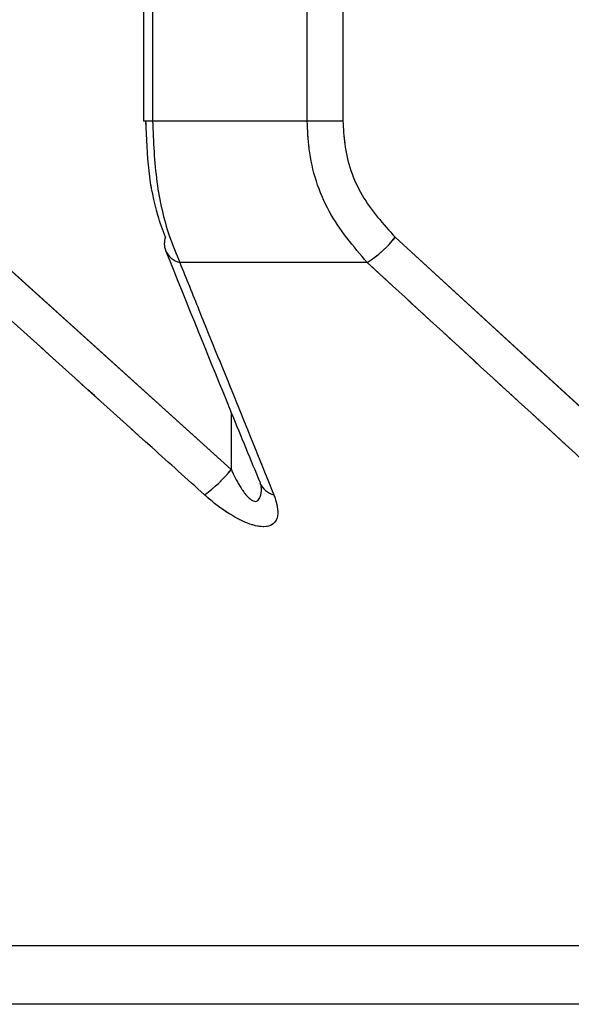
# Model space of a CAD drawing. Header units: inches. Extents: x 0.1 to 16.9, y 0.1 to 10.9.
# Tile 92 of 235: x 6.537506 to 6.538012, y 2.442658 to 2.443562. Entities that reach past the tile are written whole.
import ezdxf

# ---------------------------------------------------------------- set-up
doc = ezdxf.new("R2010")
doc.units = ezdxf.units.IN
doc.header["$MEASUREMENT"] = 0
doc.linetypes.add('PHANTOM', pattern=[0.49999999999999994, 0.25, -0.05, 0.05, -0.05, 0.05, -0.05])

msp = doc.modelspace()

# ---------------------------------------------------------------- linework, layer by layer
at = {"color": 7, "linetype": 'Continuous', "lineweight": 25}
for p, q in [((6.53761970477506, 2.447858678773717), (6.53761970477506, 2.443469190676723)), ((6.537627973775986, 2.447858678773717), (6.537627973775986, 2.443469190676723)), ((6.537770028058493, 2.443469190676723), (6.537770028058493, 2.447858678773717)), ((6.5378028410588, 2.447858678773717), (6.5378028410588, 2.443469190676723)), ((6.537627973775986, 2.443469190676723), (6.53761970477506, 2.443469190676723)), ((6.537770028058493, 2.443469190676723), (6.537627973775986, 2.443469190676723)), ((6.5378028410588, 2.443469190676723), (6.537770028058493, 2.443469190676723)), ((6.537464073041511, 2.443362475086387), (6.537700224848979, 2.443149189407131)), ((6.537850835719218, 2.443362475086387), (6.538083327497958, 2.443149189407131)), ((6.53782510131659, 2.443339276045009), (6.537653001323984, 2.443339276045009)), ((6.537700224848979, 2.443201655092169), (6.537700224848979, 2.443149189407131)), ((6.553004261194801, 2.44271199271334), (6.535993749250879, 2.44271199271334)), ((6.552874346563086, 2.442658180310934), (6.536123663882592, 2.442658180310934))]:
    msp.add_line(p, q, dxfattribs=at)
at = {"color": 7, "linetype": 'PHANTOM', "lineweight": 18}
for p, q in [((6.537619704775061, 2.447858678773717), (6.537619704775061, 2.443469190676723)), ((6.537619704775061, 2.447858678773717), (6.537619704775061, 2.443469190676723)), ((6.537619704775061, 2.447858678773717), (6.537619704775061, 2.443469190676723)), ((6.537627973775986, 2.447858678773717), (6.537627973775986, 2.443469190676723)), ((6.537627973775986, 2.447858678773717), (6.537627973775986, 2.443469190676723)), ((6.537627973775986, 2.447858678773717), (6.537627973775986, 2.443469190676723)), ((6.537770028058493, 2.443469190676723), (6.537770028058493, 2.447858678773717)), ((6.537770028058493, 2.443469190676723), (6.537770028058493, 2.447858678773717)), ((6.537770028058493, 2.443469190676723), (6.537770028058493, 2.447858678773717)), ((6.5378028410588, 2.447858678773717), (6.5378028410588, 2.443469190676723)), ((6.5378028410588, 2.447858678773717), (6.5378028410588, 2.443469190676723)), ((6.5378028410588, 2.447858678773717), (6.5378028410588, 2.443469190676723)), ((6.537627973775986, 2.443469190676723), (6.537619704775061, 2.443469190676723)), ((6.537627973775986, 2.443469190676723), (6.537619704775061, 2.443469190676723)), ((6.537627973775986, 2.443469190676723), (6.537619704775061, 2.443469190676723)), ((6.537770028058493, 2.443469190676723), (6.537627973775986, 2.443469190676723)), ((6.537770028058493, 2.443469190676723), (6.537627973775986, 2.443469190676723)), ((6.537770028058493, 2.443469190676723), (6.537627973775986, 2.443469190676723)), ((6.5378028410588, 2.443469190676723), (6.537770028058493, 2.443469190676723)), ((6.5378028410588, 2.443469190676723), (6.537770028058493, 2.443469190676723)), ((6.5378028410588, 2.443469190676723), (6.537770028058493, 2.443469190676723)), ((6.537464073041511, 2.443362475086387), (6.537700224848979, 2.443149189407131)), ((6.537464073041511, 2.443362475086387), (6.537700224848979, 2.443149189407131)), ((6.537464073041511, 2.443362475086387), (6.537700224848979, 2.443149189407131)), ((6.537850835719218, 2.443362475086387), (6.538083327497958, 2.443149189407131)), ((6.537850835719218, 2.443362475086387), (6.538083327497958, 2.443149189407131)), ((6.537850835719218, 2.443362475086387), (6.538083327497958, 2.443149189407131)), ((6.53782510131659, 2.443339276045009), (6.537653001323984, 2.443339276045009)), ((6.53782510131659, 2.443339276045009), (6.537653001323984, 2.443339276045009)), ((6.53782510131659, 2.443339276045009), (6.537653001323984, 2.443339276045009)), ((6.537700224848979, 2.443201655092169), (6.537700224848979, 2.443149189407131)), ((6.537700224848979, 2.443201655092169), (6.537700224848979, 2.443149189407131)), ((6.537700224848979, 2.443201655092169), (6.537700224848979, 2.443149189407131)), ((6.553004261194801, 2.44271199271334), (6.53599374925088, 2.44271199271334)), ((6.553004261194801, 2.44271199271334), (6.53599374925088, 2.44271199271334)), ((6.553004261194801, 2.44271199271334), (6.53599374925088, 2.44271199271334)), ((6.552874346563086, 2.442658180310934), (6.536123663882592, 2.442658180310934)), ((6.552874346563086, 2.442658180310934), (6.536123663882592, 2.442658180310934)), ((6.552874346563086, 2.442658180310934), (6.536123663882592, 2.442658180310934))]:
    msp.add_line(p, q, dxfattribs=at)
at = {"color": 7, "linetype": 'Continuous', "lineweight": 25}
for centre, radius, start, end in [((6.537656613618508, 2.443356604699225), 1.783755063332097e-05, 160.7856742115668, 200.8620753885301), ((6.53776587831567, 2.443430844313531), 0.0001090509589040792, 302.8933085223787, 321.1747273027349), ((6.537657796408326, 2.443358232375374), 1.95533959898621e-05, 204.0862929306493, 255.8045583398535), ((6.537597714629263, 2.443232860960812), 0.0001323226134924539, 306.1328650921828, 320.7777668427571), ((6.537744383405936, 2.443144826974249), 1.948027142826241e-05, 203.3451926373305, 255.2302715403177)]:
    msp.add_arc(centre, radius, start, end, dxfattribs=at)
at = {"color": 7, "linetype": 'PHANTOM', "lineweight": 18}
for centre, radius, start, end in [((6.537656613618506, 2.443356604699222), 1.783755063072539e-05, 160.7856741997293, 200.8620753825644), ((6.537656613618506, 2.443356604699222), 1.783755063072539e-05, 160.7856741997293, 200.8620753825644), ((6.537656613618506, 2.443356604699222), 1.783755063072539e-05, 160.7856741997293, 200.8620753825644), ((6.53776587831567, 2.443430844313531), 0.0001090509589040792, 302.8933085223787, 321.1747273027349), ((6.53776587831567, 2.443430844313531), 0.0001090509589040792, 302.8933085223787, 321.1747273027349), ((6.53776587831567, 2.443430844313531), 0.0001090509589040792, 302.8933085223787, 321.1747273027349), ((6.537657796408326, 2.443358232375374), 1.95533959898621e-05, 204.0862929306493, 255.8045583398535), ((6.537657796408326, 2.443358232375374), 1.95533959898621e-05, 204.0862929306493, 255.8045583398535), ((6.537657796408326, 2.443358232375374), 1.95533959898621e-05, 204.0862929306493, 255.8045583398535), ((6.53759771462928, 2.443232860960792), 0.0001323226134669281, 306.1328650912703, 320.7777668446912), ((6.53759771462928, 2.443232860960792), 0.0001323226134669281, 306.1328650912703, 320.7777668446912), ((6.53759771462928, 2.443232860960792), 0.0001323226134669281, 306.1328650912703, 320.7777668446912), ((6.537744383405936, 2.443144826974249), 1.948027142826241e-05, 203.3451926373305, 255.2302715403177), ((6.537744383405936, 2.443144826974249), 1.948027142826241e-05, 203.3451926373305, 255.2302715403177), ((6.537744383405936, 2.443144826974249), 1.948027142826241e-05, 203.3451926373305, 255.2302715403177)]:
    msp.add_arc(centre, radius, start, end, dxfattribs=at)
at = {"color": 7, "linetype": 'Continuous', "lineweight": 25}
for points, knots in [([(6.537639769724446, 2.443362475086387), (6.537637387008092, 2.443369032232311), (6.53763105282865, 2.443386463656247), (6.53762362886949, 2.443422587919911), (6.537622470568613, 2.443453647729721), (6.537621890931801, 2.443469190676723)], [0, 0, 0, 0, 0.231505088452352, 0.6154298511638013, 1, 1, 1, 1]), ([(6.537627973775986, 2.443469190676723), (6.537628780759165, 2.4434502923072), (6.537630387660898, 2.44341266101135), (6.537640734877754, 2.4433686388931), (6.537649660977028, 2.443347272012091), (6.537653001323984, 2.443339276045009)], [0, 0, 0, 0, 0.3869935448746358, 0.7705992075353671, 1, 1, 1, 1]), ([(6.53782510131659, 2.443339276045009), (6.537812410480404, 2.443354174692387), (6.537786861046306, 2.443384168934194), (6.53777169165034, 2.443431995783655), (6.537770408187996, 2.443460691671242), (6.537770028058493, 2.443469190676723)], [0, 0, 0, 0, 0.4099050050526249, 0.8252285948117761, 0.9999999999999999, 0.9999999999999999, 0.9999999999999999, 0.9999999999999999]), ([(6.5378028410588, 2.443469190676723), (6.537803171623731, 2.443462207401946), (6.537804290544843, 2.443438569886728), (6.537817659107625, 2.443399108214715), (6.537839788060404, 2.443374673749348), (6.537850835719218, 2.443362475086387)], [0, 0, 0, 0, 0.173535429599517, 0.5873958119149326, 1, 1, 1, 1]), ([(6.53764001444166, 2.443350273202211), (6.537660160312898, 2.443300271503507), (6.537688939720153, 2.443228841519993), (6.537718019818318, 2.44315835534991), (6.537726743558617, 2.443137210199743)], [0, 0, 0, 0, 0.7000099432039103, 1, 1, 1, 1]), ([(6.537675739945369, 2.443125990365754), (6.537659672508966, 2.443140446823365), (6.537580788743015, 2.443211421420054), (6.537502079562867, 2.443282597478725), (6.537439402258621, 2.443339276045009)], [0, 0, 0, 0, 0.2036849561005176, 1, 1, 1, 1]), ([(6.537653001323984, 2.443339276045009), (6.537658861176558, 2.443324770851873), (6.537687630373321, 2.443253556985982), (6.537716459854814, 2.443182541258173), (6.53773941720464, 2.443125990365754)], [0, 0, 0, 0, 0.2036849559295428, 1, 1, 1, 1]), ([(6.538057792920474, 2.443125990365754), (6.538041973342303, 2.443140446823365), (6.537964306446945, 2.443211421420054), (6.537886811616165, 2.443282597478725), (6.53782510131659, 2.443339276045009)], [0, 0, 0, 0, 0.2036849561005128, 1, 1, 1, 1]), ([(6.537700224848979, 2.443149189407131), (6.537700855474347, 2.443147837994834), (6.537703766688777, 2.443141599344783), (6.537708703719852, 2.443132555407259), (6.53771473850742, 2.443124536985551), (6.537718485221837, 2.443121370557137), (6.537720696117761, 2.443120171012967), (6.537722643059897, 2.443119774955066), (6.537724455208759, 2.443120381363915), (6.537725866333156, 2.443121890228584), (6.537727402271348, 2.443125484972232), (6.537728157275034, 2.443129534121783), (6.537727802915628, 2.443133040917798), (6.537727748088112, 2.443133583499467)], [0, 0, 0, 0, 0.0726987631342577, 0.3356060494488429, 0.4976956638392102, 0.5609400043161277, 0.5979120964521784, 0.64819585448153, 0.6962052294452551, 0.7485953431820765, 0.8077385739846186, 0.9702527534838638, 1, 1, 1, 1]), ([(6.537726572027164, 2.44313684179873), (6.537726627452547, 2.44313673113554), (6.537727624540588, 2.443134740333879), (6.537727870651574, 2.443132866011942), (6.537727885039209, 2.443132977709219), (6.537727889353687, 2.443133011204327)], [0, 0, 0, 0, 0.03957780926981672, 0.7119943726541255, 1, 1, 1, 1]), ([(6.53773941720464, 2.443125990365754), (6.537741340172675, 2.443119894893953), (6.537744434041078, 2.443110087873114), (6.537741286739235, 2.443100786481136), (6.537734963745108, 2.443096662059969), (6.537725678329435, 2.44309653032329), (6.53771350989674, 2.443100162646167), (6.537697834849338, 2.443108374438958), (6.537684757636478, 2.443118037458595), (6.537677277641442, 2.443124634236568), (6.537675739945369, 2.443125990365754)], [0, 0, 0, 0, 0.2086143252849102, 0.3356401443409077, 0.442420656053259, 0.5496604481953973, 0.64784474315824, 0.7774633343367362, 0.9542521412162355, 0.9999999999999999, 0.9999999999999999, 0.9999999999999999, 0.9999999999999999])]:
    msp.add_open_spline(points, degree=3, knots=knots, dxfattribs=at)
at = {"color": 7, "linetype": 'PHANTOM', "lineweight": 18}
for points, knots in [([(6.537639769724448, 2.443362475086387), (6.537637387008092, 2.443369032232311), (6.53763105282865, 2.443386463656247), (6.53762362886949, 2.443422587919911), (6.537622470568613, 2.443453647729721), (6.537621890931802, 2.443469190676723)], [0, 0, 0, 0, 0.231505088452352, 0.6154298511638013, 1, 1, 1, 1]), ([(6.537639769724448, 2.443362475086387), (6.537637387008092, 2.443369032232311), (6.53763105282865, 2.443386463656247), (6.537623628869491, 2.443422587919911), (6.537622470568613, 2.443453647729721), (6.537621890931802, 2.443469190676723)], [0, 0, 0, 0, 0.231505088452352, 0.6154298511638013, 1, 1, 1, 1]), ([(6.537639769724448, 2.443362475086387), (6.537637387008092, 2.443369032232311), (6.53763105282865, 2.443386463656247), (6.537623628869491, 2.443422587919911), (6.537622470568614, 2.443453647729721), (6.537621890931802, 2.443469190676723)], [0, 0, 0, 0, 0.231505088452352, 0.6154298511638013, 1, 1, 1, 1]), ([(6.537627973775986, 2.443469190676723), (6.537628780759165, 2.4434502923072), (6.537630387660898, 2.44341266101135), (6.537640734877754, 2.4433686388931), (6.537649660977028, 2.443347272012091), (6.537653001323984, 2.443339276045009)], [0, 0, 0, 0, 0.3869935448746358, 0.7705992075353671, 1, 1, 1, 1]), ([(6.537627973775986, 2.443469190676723), (6.537628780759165, 2.4434502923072), (6.537630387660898, 2.44341266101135), (6.537640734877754, 2.4433686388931), (6.537649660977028, 2.443347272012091), (6.537653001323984, 2.443339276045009)], [0, 0, 0, 0, 0.3869935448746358, 0.7705992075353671, 1, 1, 1, 1]), ([(6.537627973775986, 2.443469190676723), (6.537628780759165, 2.4434502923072), (6.537630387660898, 2.44341266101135), (6.537640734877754, 2.4433686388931), (6.537649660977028, 2.443347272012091), (6.537653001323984, 2.443339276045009)], [0, 0, 0, 0, 0.3869935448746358, 0.7705992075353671, 1, 1, 1, 1]), ([(6.53782510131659, 2.443339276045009), (6.537812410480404, 2.443354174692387), (6.537786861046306, 2.443384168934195), (6.53777169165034, 2.443431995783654), (6.537770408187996, 2.443460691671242), (6.537770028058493, 2.443469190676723)], [0, 0, 0, 0, 0.4099050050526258, 0.8252285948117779, 0.9999999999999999, 0.9999999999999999, 0.9999999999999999, 0.9999999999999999]), ([(6.53782510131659, 2.443339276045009), (6.537812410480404, 2.443354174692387), (6.537786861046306, 2.443384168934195), (6.53777169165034, 2.443431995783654), (6.537770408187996, 2.443460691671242), (6.537770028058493, 2.443469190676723)], [0, 0, 0, 0, 0.4099050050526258, 0.8252285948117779, 0.9999999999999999, 0.9999999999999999, 0.9999999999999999, 0.9999999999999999]), ([(6.53782510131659, 2.443339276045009), (6.537812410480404, 2.443354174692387), (6.537786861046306, 2.443384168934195), (6.53777169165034, 2.443431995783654), (6.537770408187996, 2.443460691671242), (6.537770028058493, 2.443469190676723)], [0, 0, 0, 0, 0.4099050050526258, 0.8252285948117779, 0.9999999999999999, 0.9999999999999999, 0.9999999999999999, 0.9999999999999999]), ([(6.5378028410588, 2.443469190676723), (6.537803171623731, 2.443462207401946), (6.537804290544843, 2.443438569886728), (6.537817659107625, 2.443399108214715), (6.537839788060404, 2.443374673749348), (6.537850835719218, 2.443362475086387)], [0, 0, 0, 0, 0.173535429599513, 0.5873958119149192, 1, 1, 1, 1]), ([(6.5378028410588, 2.443469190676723), (6.537803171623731, 2.443462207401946), (6.537804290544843, 2.443438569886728), (6.537817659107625, 2.443399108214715), (6.537839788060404, 2.443374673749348), (6.537850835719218, 2.443362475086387)], [0, 0, 0, 0, 0.173535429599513, 0.5873958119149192, 1, 1, 1, 1]), ([(6.5378028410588, 2.443469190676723), (6.537803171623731, 2.443462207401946), (6.537804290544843, 2.443438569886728), (6.537817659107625, 2.443399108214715), (6.537839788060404, 2.443374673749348), (6.537850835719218, 2.443362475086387)], [0, 0, 0, 0, 0.173535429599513, 0.5873958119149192, 1, 1, 1, 1]), ([(6.53764001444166, 2.443350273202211), (6.537660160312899, 2.443300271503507), (6.537688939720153, 2.443228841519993), (6.537718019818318, 2.44315835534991), (6.537726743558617, 2.443137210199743)], [0, 0, 0, 0, 0.700009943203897, 1, 1, 1, 1]), ([(6.53764001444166, 2.443350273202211), (6.537660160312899, 2.443300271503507), (6.537688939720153, 2.443228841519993), (6.537718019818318, 2.44315835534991), (6.537726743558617, 2.443137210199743)], [0, 0, 0, 0, 0.7000099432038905, 1, 1, 1, 1]), ([(6.53764001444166, 2.443350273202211), (6.537660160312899, 2.443300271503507), (6.537688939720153, 2.443228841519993), (6.537718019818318, 2.44315835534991), (6.537726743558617, 2.443137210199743)], [0, 0, 0, 0, 0.700009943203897, 1, 1, 1, 1]), ([(6.537675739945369, 2.443125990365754), (6.537659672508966, 2.443140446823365), (6.537580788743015, 2.443211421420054), (6.537502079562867, 2.443282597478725), (6.537439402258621, 2.443339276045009)], [0, 0, 0, 0, 0.2036849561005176, 1, 1, 1, 1]), ([(6.537675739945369, 2.443125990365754), (6.537659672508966, 2.443140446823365), (6.537580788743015, 2.443211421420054), (6.537502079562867, 2.443282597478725), (6.537439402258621, 2.443339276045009)], [0, 0, 0, 0, 0.2036849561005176, 1, 1, 1, 1]), ([(6.537675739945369, 2.443125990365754), (6.537659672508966, 2.443140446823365), (6.537580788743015, 2.443211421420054), (6.537502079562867, 2.443282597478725), (6.537439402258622, 2.443339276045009)], [0, 0, 0, 0, 0.2036849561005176, 1, 1, 1, 1]), ([(6.537653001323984, 2.443339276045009), (6.537658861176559, 2.443324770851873), (6.537687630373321, 2.443253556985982), (6.537716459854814, 2.443182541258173), (6.53773941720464, 2.443125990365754)], [0, 0, 0, 0, 0.203684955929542, 1, 1, 1, 1]), ([(6.537653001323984, 2.443339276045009), (6.537658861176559, 2.443324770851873), (6.537687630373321, 2.443253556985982), (6.537716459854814, 2.443182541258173), (6.53773941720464, 2.443125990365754)], [0, 0, 0, 0, 0.203684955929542, 1, 1, 1, 1]), ([(6.537653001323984, 2.443339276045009), (6.537658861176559, 2.443324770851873), (6.537687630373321, 2.443253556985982), (6.537716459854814, 2.443182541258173), (6.53773941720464, 2.443125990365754)], [0, 0, 0, 0, 0.203684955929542, 1, 1, 1, 1]), ([(6.538057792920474, 2.443125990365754), (6.538041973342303, 2.443140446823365), (6.537964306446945, 2.443211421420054), (6.537886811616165, 2.443282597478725), (6.53782510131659, 2.443339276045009)], [0, 0, 0, 0, 0.2036849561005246, 1, 1, 1, 1]), ([(6.538057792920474, 2.443125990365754), (6.538041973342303, 2.443140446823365), (6.537964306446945, 2.443211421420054), (6.537886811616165, 2.443282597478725), (6.53782510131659, 2.443339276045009)], [0, 0, 0, 0, 0.2036849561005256, 1, 1, 1, 1]), ([(6.538057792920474, 2.443125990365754), (6.538041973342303, 2.443140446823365), (6.537964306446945, 2.443211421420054), (6.537886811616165, 2.443282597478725), (6.53782510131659, 2.443339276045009)], [0, 0, 0, 0, 0.2036849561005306, 1, 1, 1, 1]), ([(6.537700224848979, 2.443149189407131), (6.537700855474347, 2.443147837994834), (6.537703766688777, 2.443141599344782), (6.537708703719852, 2.443132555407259), (6.53771473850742, 2.443124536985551), (6.537718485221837, 2.443121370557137), (6.537720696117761, 2.443120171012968), (6.537722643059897, 2.443119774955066), (6.537724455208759, 2.443120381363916), (6.537725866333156, 2.443121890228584), (6.537727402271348, 2.443125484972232), (6.537728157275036, 2.443129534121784), (6.537727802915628, 2.443133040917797), (6.537727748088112, 2.443133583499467)], [0, 0, 0, 0, 0.0726987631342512, 0.3356060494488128, 0.4976956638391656, 0.5609400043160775, 0.5979120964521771, 0.648195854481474, 0.6962052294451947, 0.7485953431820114, 0.8077385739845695, 0.9702527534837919, 1, 1, 1, 1]), ([(6.537700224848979, 2.443149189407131), (6.537700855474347, 2.443147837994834), (6.537703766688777, 2.443141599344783), (6.537708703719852, 2.443132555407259), (6.53771473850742, 2.443124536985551), (6.537718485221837, 2.443121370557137), (6.537720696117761, 2.443120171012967), (6.537722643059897, 2.443119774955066), (6.537724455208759, 2.443120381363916), (6.537725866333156, 2.443121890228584), (6.537727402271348, 2.443125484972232), (6.537728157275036, 2.443129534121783), (6.537727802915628, 2.443133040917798), (6.537727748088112, 2.443133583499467)], [0, 0, 0, 0, 0.07269876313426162, 0.335606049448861, 0.497695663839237, 0.5609400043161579, 0.597912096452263, 0.6481958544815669, 0.6962052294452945, 0.7485953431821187, 0.8077385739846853, 0.970252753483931, 1, 1, 1, 1]), ([(6.537700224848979, 2.443149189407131), (6.537700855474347, 2.443147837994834), (6.537703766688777, 2.443141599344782), (6.537708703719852, 2.443132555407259), (6.53771473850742, 2.443124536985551), (6.537718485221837, 2.443121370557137), (6.537720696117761, 2.443120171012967), (6.537722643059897, 2.443119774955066), (6.537724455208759, 2.443120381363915), (6.537725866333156, 2.443121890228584), (6.537727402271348, 2.443125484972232), (6.537728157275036, 2.443129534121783), (6.537727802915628, 2.443133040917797), (6.537727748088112, 2.443133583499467)], [0, 0, 0, 0, 0.07269876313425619, 0.3356060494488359, 0.4976956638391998, 0.560940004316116, 0.5979120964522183, 0.6481958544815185, 0.6962052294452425, 0.7485953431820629, 0.807738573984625, 0.9702527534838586, 1, 1, 1, 1]), ([(6.537726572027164, 2.44313684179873), (6.537726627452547, 2.44313673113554), (6.537727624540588, 2.443134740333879), (6.537727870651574, 2.443132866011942), (6.537727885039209, 2.443132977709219), (6.537727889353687, 2.443133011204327)], [0, 0, 0, 0, 0.03957780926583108, 0.7119943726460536, 1, 1, 1, 1]), ([(6.537726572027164, 2.44313684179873), (6.537726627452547, 2.44313673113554), (6.537727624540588, 2.443134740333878), (6.537727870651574, 2.443132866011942), (6.537727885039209, 2.443132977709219), (6.537727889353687, 2.443133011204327)], [0, 0, 0, 0, 0.03957780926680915, 0.7119943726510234, 1, 1, 1, 1]), ([(6.537726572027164, 2.44313684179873), (6.537726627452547, 2.44313673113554), (6.537727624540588, 2.443134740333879), (6.537727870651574, 2.443132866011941), (6.537727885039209, 2.443132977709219), (6.537727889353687, 2.443133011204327)], [0, 0, 0, 0, 0.03957780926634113, 0.7119943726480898, 1, 1, 1, 1]), ([(6.53773941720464, 2.443125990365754), (6.537741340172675, 2.443119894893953), (6.537744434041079, 2.443110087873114), (6.537741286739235, 2.443100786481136), (6.537734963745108, 2.443096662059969), (6.537725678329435, 2.443096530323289), (6.53771350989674, 2.443100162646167), (6.537697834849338, 2.443108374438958), (6.53768475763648, 2.443118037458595), (6.537677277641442, 2.443124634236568), (6.537675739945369, 2.443125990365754)], [0, 0, 0, 0, 0.2086143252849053, 0.3356401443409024, 0.4424206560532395, 0.5496604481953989, 0.6478447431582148, 0.7774633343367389, 0.9542521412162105, 0.9999999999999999, 0.9999999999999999, 0.9999999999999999, 0.9999999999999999]), ([(6.53773941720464, 2.443125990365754), (6.537741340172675, 2.443119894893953), (6.537744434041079, 2.443110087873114), (6.537741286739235, 2.443100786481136), (6.537734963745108, 2.443096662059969), (6.537725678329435, 2.443096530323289), (6.53771350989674, 2.443100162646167), (6.537697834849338, 2.443108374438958), (6.53768475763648, 2.443118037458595), (6.537677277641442, 2.443124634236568), (6.537675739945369, 2.443125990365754)], [0, 0, 0, 0, 0.2086143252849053, 0.3356401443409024, 0.4424206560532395, 0.5496604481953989, 0.6478447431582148, 0.7774633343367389, 0.9542521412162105, 0.9999999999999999, 0.9999999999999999, 0.9999999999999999, 0.9999999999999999]), ([(6.53773941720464, 2.443125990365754), (6.537741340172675, 2.443119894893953), (6.537744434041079, 2.443110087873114), (6.537741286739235, 2.443100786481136), (6.537734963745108, 2.443096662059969), (6.537725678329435, 2.443096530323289), (6.53771350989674, 2.443100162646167), (6.537697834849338, 2.443108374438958), (6.53768475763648, 2.443118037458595), (6.537677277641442, 2.443124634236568), (6.537675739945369, 2.443125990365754)], [0, 0, 0, 0, 0.2086143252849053, 0.3356401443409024, 0.4424206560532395, 0.5496604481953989, 0.6478447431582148, 0.7774633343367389, 0.9542521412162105, 0.9999999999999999, 0.9999999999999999, 0.9999999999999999, 0.9999999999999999])]:
    msp.add_open_spline(points, degree=3, knots=knots, dxfattribs=at)

doc.saveas('drawing.dxf')
